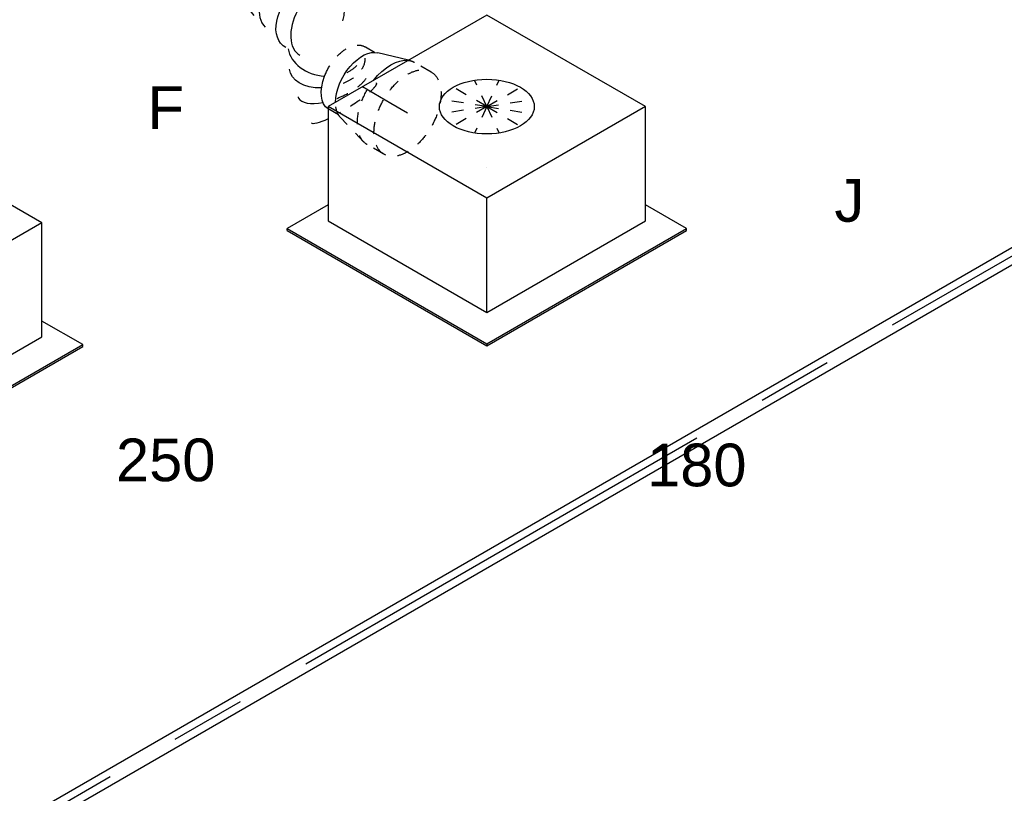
# Model space of a CAD drawing. Extents: x -238422 to 258194, y -34825 to 126331.
# Tile 102 of 239: x -17898 to -15822, y -23377 to -21745. Entities that reach past the tile are written whole.
import ezdxf
from ezdxf.enums import TextEntityAlignment as Align

# ---------------------------------------------------------------- set-up
doc = ezdxf.new("R2010")
doc.units = 0
doc.header["$LTSCALE"] = 50
doc.linetypes.add('CENTER2', pattern=[28.575, 19.05, -3.175, 3.175, -3.175])
doc.linetypes.add('STREEPJES', pattern=[0.1, 0.05, -0.05])
doc.layers.get('0').update_dxf_attribs({"linetype": 'CONTINUOUS'})
for name, color, linetype in [('WL524---_D', 153, 'CONTINUOUS'), ('WL524---_HARTLIJN', 8, 'CONTINUOUS'), ('WL570---_RETOUR_RST', 2, 'CONTINUOUS'), ('WL570---_RETOUR_RST_HL', 1, 'CONTINUOUS'), ('WL570---_TOEVOER', 3, 'CONTINUOUS'), ('WL570---_TOEVOER_RST', 2, 'CONTINUOUS'), ('WL570---_TOEVOER_RST_HL', 1, 'CONTINUOUS'), ('WM570---_RETOUR_RST_PR', 1, 'CONTINUOUS'), ('WM570---_TOEVOER_PR', 1, 'CONTINUOUS'), ('WM570---_TOEVOER_RST_PR', 1, 'CONTINUOUS')]:
    doc.layers.add(name, color=color, linetype=linetype)
doc.styles.add('BURO-018', font='ARIAL.TTF', dxfattribs={"height": 90})

# ---------------------------------------------------------------- blocks, each defined once
blk = doc.blocks.new('*U1412')
at = {"color": 0, "ltscale": 10}
for p, q in [((12.1, 16, 1290), (4094.4, 16, 1290)), ((14.6, -16, 1290), (4094.4, -16, 1290))]:
    blk.add_line(p, q, dxfattribs=at)
at = {"layer": 'WL524---_HARTLIJN', "linetype": 'CENTER2'}
blk.add_line((0, 0, 1290), (4109.4, 0, 1290), dxfattribs=at)
at = {"layer": 'WL524---_D', "color": 1, "style": 'BURO-018'}
blk.add_attdef('POSNR', text='', height=90, dxfattribs=at).set_placement((0, 0), align=Align.MIDDLE)
blk = doc.blocks.new('*U1611')
at = {"color": 0, "ltscale": 10}
for p, q in [((-225.4, 278.6, 3767.1), (-345.8, 70, 3767.1)), ((160.8, 278.6, 3767.1), (-225.4, 278.6, 3767.1)), ((-32.3, -55.9, 3767.1), (-225.4, 278.6, 3767.1)), ((354, -55.9, 3767.1), (160.8, 278.6, 3767.1)), ((-430.7, 95.5, 3767.1), (-428.7, 99, 3767.1)), ((-430.7, 95.5, 3767.1), (-187.8, -325.3, 3767.1)), ((-329, 99, 3767.1), (-428.7, 99, 3767.1)), ((-428.7, 99, 3767.1), (-185.8, -321.7, 3767.1)), ((-345.8, 70, 3767.1), (-152.7, -264.5, 3767.1)), ((-152.7, -264.5, 3767.1), (-32.3, -55.9, 3767.1)), ((354, -55.9, 3767.1), (-32.3, -55.9, 3767.1)), ((233.5, -264.5, 3767.1), (354, -55.9, 3767.1)), ((300.1, -321.7, 3767.1), (250.3, -235.5, 3767.1)), ((-152.7, -264.5, 3767.1), (233.5, -264.5, 3767.1)), ((-185.8, -321.7, 3767.1), (-187.8, -325.3, 3767.1)), ((-187.8, -325.3, 3767.1), (298, -325.3, 3767.1)), ((-185.8, -321.7, 3767.1), (300.1, -321.7, 3767.1)), ((298, -325.3, 3767.1), (300.1, -321.7, 3767.1))]:
    blk.add_line(p, q, dxfattribs=at)
at = {"color": 8, "linetype": 'STREEPJES', "ltscale": 10}
for q in [(-11.9, 172.6, 3767.1), (23.5, 182.1, 3767.1), (69.8, 172.6, 3767.1), (-26.8, 146.7, 3767.1), (114.6, 146.7, 3767.1), (-17.4, 111.4, 3767.1), (14, 76, 3767.1), (58.8, 50.1, 3767.1), (105.1, 40.7, 3767.1), (140.5, 50.1, 3767.1), (155.4, 76, 3767.1), (145.9, 111.4, 3767.1)]:
    blk.add_line((64.3, 111.4, 3767.1), q, dxfattribs=at)
at = {"color": 0, "ltscale": 10}
blk.add_ellipse((64.3, 111.4, 3767.1), major_axis=(86.6, -50), ratio=0.57735, dxfattribs=at)
at = {"layer": 'WL570---_TOEVOER_RST_HL', "linetype": 'CENTER2'}
blk.add_circle((0, 0, 3767.1), 0.075, dxfattribs=at)
at = {"layer": 'WL570---_TOEVOER_RST', "color": 1, "style": 'BURO-018'}
for tag in ['MC', 'Q']:
    blk.add_attdef(tag, text='', height=90, dxfattribs=at).set_placement((0, 0), align=Align.MIDDLE)
at = {"layer": 'WM570---_TOEVOER_RST_PR', "color": 1, "style": 'BURO-018'}
blk.add_attdef('POSNR', text='', height=90, dxfattribs=at).set_placement((0, 0), align=Align.MIDDLE)
blk = doc.blocks.new('*U1624')
at = {"color": 8, "linetype": 'STREEPJES', "ltscale": 10}
for p, q in [((-40.4, 100, 3919.2), (0, 100, 3919.2)), ((9.6, 98.6, 3919.2), (77.2, 78.9, 3919.2)), ((84, 76, 3919.2), (107.7, 76, 3919.2)), ((107.7, 76, 3919.2), (108.8, 76, 3919.2)), ((107.7, 76, 3919.2), (108.8, 76, 3919.2)), ((106, -76, 3919.2), (107.7, -76, 3919.2)), ((-40.4, -100, 3919.2), (0, -100, 3919.2)), ((9.6, -98.6, 3919.2), (13.5, -97.5, 3919.2))]:
    blk.add_line(p, q, dxfattribs=at)
at = {"color": 0, "ltscale": 10}
for p, q in [((13.5, -97.5, 3919.2), (77.2, -78.9, 3919.2)), ((84, -76, 3919.2), (106, -76, 3919.2))]:
    blk.add_line(p, q, dxfattribs=at)
at = {"color": 8, "linetype": 'STREEPJES', "ltscale": 10, "extrusion": (7.43708e-18, -5.9805e-17, -1)}
for centre, major_axis, start_param, end_param in [((-40.4, 0, 3919.2), (0, 100), 0, 6.280044), ((0, 0, 3919.2), (0, 100), 0, 1.810949), ((0, 0, 3919.2), (0, 100), 0, 1.810949), ((0, 0, 3919.2), (0, 100), 0, 1.810949), ((69.6, 0, 3919.2), (0, 80), 0.166759, 0.789148), ((69.6, 0, 3919.2), (0, 80), 0.166759, 0.789148), ((107.7, 0, 3919.2), (0, 76), 1.299425, 3.141593), ((107.7, 0, 3919.2), (0, 76), 1.299425, 3.141593), ((0, 0, 3919.2), (0, 100), 2.90144, 3.141593), ((0, 0, 3919.2), (0, 100), 2.90144, 3.141593), ((0, 0, 3919.2), (0, 100), 2.90144, 3.141593)]:
    blk.add_ellipse(centre, major_axis=major_axis, ratio=0.57735, start_param=start_param, end_param=end_param, dxfattribs=at)
at = {"color": 0, "ltscale": 10, "extrusion": (7.43708e-18, -5.9805e-17, -1)}
for centre, major_axis, start_param, end_param in [((107.7, 0, 3919.2), (0, 76), 0.025636, 1.299425), ((107.7, 0, 3919.2), (0, 76), 0.025636, 1.299425), ((69.6, 0, 3919.2), (0, 80), 0.789148, 2.974833), ((69.6, 0, 3919.2), (0, 80), 0.789148, 2.974833), ((0, 0, 3919.2), (0, 100), 1.810949, 2.90144), ((0, 0, 3919.2), (0, 100), 1.810949, 2.90144), ((0, 0, 3919.2), (0, 100), 1.810949, 2.90144)]:
    blk.add_ellipse(centre, major_axis=major_axis, ratio=0.57735, start_param=start_param, end_param=end_param, dxfattribs=at)
at = {"layer": 'WL570---_TOEVOER_RST_HL', "linetype": 'CENTER2'}
for p, q in [((-40.4, 0, 3919.2), (0, 0, 3919.2)), ((0, 0, 3919.2), (69.6, 0, 3919.2))]:
    blk.add_line(p, q, dxfattribs=at)
blk.add_circle((69.6, 0, 3919.2), 0.075, dxfattribs=at)
at = {"layer": 'WM570---_TOEVOER_RST_PR', "color": 1, "style": 'BURO-018'}
blk.add_attdef('POSNR', text='', height=90, dxfattribs=at).set_placement((0, 0), align=Align.MIDDLE)
blk = doc.blocks.new('*U1626')
at = {"color": 0, "ltscale": 10}
blk.add_line((156.9, 63.8, 4309.8), (155.7, 64.1, 4309.8), dxfattribs=at)
at = {"color": 0, "ltscale": 10, "extrusion": (3.41963e-17, -1.97432e-17, -1)}
for centre, major_axis, ratio, start_param, end_param in [((73.1, 0, 4309.8), (8.5, 79.9), 0.493276, 3.193775, 6.335367), ((193.1, -37.3, 4309.8), (36.1, 71.7), 0.079972, 3.148024, 6.289617), ((803.8, 23.3, 4309.8), (-80.2, -2.5), 0.168932, 2.176412, 3.154059), ((221.4, -54.6, 4309.8), (41.6, 68.3), 0.032422, 0, 3.141593), ((291.1, -99.1, 4309.8), (45.2, 66), 0.10701, 0, 3.141593), ((792.7, -66.1, 4309.8), (75.9, -26.2), 0.621628, 4.984436, 6.356067), ((349, -138.7, 4309.8), (45.2, 66), 0.10701, 0, 3.141593), ((779.8, -175.4, 4309.8), (-74.2, -31.3), 0.663395, 3.036911, 6.178504), ((550, -248.2, 4309.8), (-28.3, -75.3), 0.222407, 6.260852, 9.402445), ((680.4, -282.7, 4309.8), (-10.4, -79.9), 0.470013, 6.222015, 9.363608), ((748.6, -282.7, 4309.8), (7.3, -79.9), 0.629167, 6.225809, 8.701789), ((773.9, -278.1, 4309.8), (27.9, -75.6), 0.729307, 6.157106, 8.580711), ((794.9, -258.9, 4309.8), (-75.3, 29.1), 0.805475, 2.953556, 5.958638)]:
    blk.add_ellipse(centre, major_axis=major_axis, ratio=ratio, start_param=start_param, end_param=end_param, dxfattribs=at)
at = {"color": 0, "ltscale": 10}
for centre, major_axis, ratio, start_param, end_param in [((0, 0, 4309.8), (0, -80), 0.57735, 3.141593, 6.283185), ((23, 0, 4309.8), (0, -80), 0.57735, 3.141593, 6.283185), ((132.7, -12.8, 4309.8), (-23.6, -76.7), 0.298162, 3.167753, 6.257025), ((801.8, -24.5, 4309.8), (79.6, -10.3), 0.413913, 0.035836, 1.104674), ((801.8, -24.5, 4309.8), (79.6, -10.3), 0.413913, 6.24735, 6.319021), ((777.2, -98.1, 4309.8), (65.1, -47.4), 0.772594, 0.20433, 1.613136), ((402, -174.9, 4309.8), (-40.5, -69.2), 0.008371, 0.000589, 3.142181), ((428, -187.8, 4309.8), (-35.5, -71.7), 0.090431, 3.141593, 6.283185), ((765.8, -152.9, 4309.8), (67.9, 42.3), 0.606132, 3.141593, 6.283185), ((471.3, -209.2, 4309.8), (-35.5, -71.7), 0.090431, 3.141593, 6.283185), ((765.8, -152.9, 4309.8), (67.9, 42.3), 0.606132, 1.902287, 3.141593), ((585.9, -257.7, 4309.8), (-20.5, -77.3), 0.346707, 3.141593, 6.283185), ((614.1, -265.2, 4309.8), (-20.5, -77.3), 0.346707, 3.141593, 6.283185), ((714.7, -282.7, 4309.8), (0, -80), 0.57735, 3.37715, 6.283185), ((790.1, -217.1, 4309.8), (77.7, 19.2), 0.713817, 3.141593, 6.283185), ((765.1, -279.7, 4309.8), (14.5, -78.7), 0.675936, 4.081666, 6.283185), ((787, -270.4, 4309.8), (-54.9, 59.2), 0.796278, 0.607015, 2.963628), ((796.9, -244.5, 4309.8), (80.5, 4.3), 0.757175, 3.285667, 6.139111), ((796.9, -244.5, 4309.8), (80.5, 4.3), 0.757175, 6.139111, 6.42726), ((787, -270.4, 4309.8), (-54.9, 59.2), 0.796278, 2.963628, 3.319557)]:
    blk.add_ellipse(centre, major_axis=major_axis, ratio=ratio, start_param=start_param, end_param=end_param, dxfattribs=at)
at = {"color": 8, "linetype": 'STREEPJES', "ltscale": 10, "extrusion": (3.41963e-17, -1.97432e-17, -1)}
for centre, major_axis, ratio, start_param, end_param in [((803.8, 23.3, 4309.8), (-80.2, -2.5), 0.168932, 0.012467, 1.811904), ((792.7, -66.1, 4309.8), (75.9, -26.2), 0.621628, 3.214474, 4.472025)]:
    blk.add_ellipse(centre, major_axis=major_axis, ratio=ratio, start_param=start_param, end_param=end_param, dxfattribs=at)
at = {"color": 8, "linetype": 'STREEPJES', "ltscale": 10}
for centre, major_axis, ratio, start_param, end_param in [((801.8, -24.5, 4309.8), (79.6, -10.3), 0.413913, 1.503028, 3.105757), ((777.2, -98.1, 4309.8), (65.1, -47.4), 0.772594, 2.236291, 2.901484)]:
    blk.add_ellipse(centre, major_axis=major_axis, ratio=ratio, start_param=start_param, end_param=end_param, dxfattribs=at)
at = {"layer": 'WM570---_TOEVOER_PR', "color": 1, "style": 'BURO-018'}
blk.add_attdef('POSNR', text='', height=90, dxfattribs=at).set_placement((0, 0), align=Align.MIDDLE)
blk = doc.blocks.new('*U1804')
at = {"color": 0, "ltscale": 10}
for p, q in [((-225.4, 278.6, 3420.7), (-345.8, 70, 3420.7)), ((160.8, 278.6, 3420.7), (-225.4, 278.6, 3420.7)), ((-32.3, -55.9, 3420.7), (-225.4, 278.6, 3420.7)), ((354, -55.9, 3420.7), (160.8, 278.6, 3420.7)), ((-430.7, 95.5, 3420.7), (-428.7, 99, 3420.7)), ((-430.7, 95.5, 3420.7), (-187.8, -325.3, 3420.7)), ((-329, 99, 3420.7), (-428.7, 99, 3420.7)), ((-428.7, 99, 3420.7), (-185.8, -321.7, 3420.7)), ((-345.8, 70, 3420.7), (-152.7, -264.5, 3420.7)), ((-152.7, -264.5, 3420.7), (-32.3, -55.9, 3420.7)), ((354, -55.9, 3420.7), (-32.3, -55.9, 3420.7)), ((233.5, -264.5, 3420.7), (354, -55.9, 3420.7)), ((300.1, -321.7, 3420.7), (250.3, -235.5, 3420.7)), ((-152.7, -264.5, 3420.7), (233.5, -264.5, 3420.7)), ((-185.8, -321.7, 3420.7), (-187.8, -325.3, 3420.7)), ((-187.8, -325.3, 3420.7), (298, -325.3, 3420.7)), ((-185.8, -321.7, 3420.7), (300.1, -321.7, 3420.7)), ((298, -325.3, 3420.7), (300.1, -321.7, 3420.7))]:
    blk.add_line(p, q, dxfattribs=at)
at = {"color": 8, "linetype": 'STREEPJES', "ltscale": 10}
for q in [(-11.9, 172.6, 3420.7), (23.5, 182.1, 3420.7), (69.8, 172.6, 3420.7), (-26.8, 146.7, 3420.7), (114.6, 146.7, 3420.7), (-17.4, 111.4, 3420.7), (14, 76, 3420.7), (58.8, 50.1, 3420.7), (105.1, 40.7, 3420.7), (140.5, 50.1, 3420.7), (155.4, 76, 3420.7), (145.9, 111.4, 3420.7)]:
    blk.add_line((64.3, 111.4, 3420.7), q, dxfattribs=at)
at = {"color": 0, "ltscale": 10}
blk.add_ellipse((64.3, 111.4, 3420.7), major_axis=(86.6, -50), ratio=0.57735, dxfattribs=at)
at = {"layer": 'WL570---_RETOUR_RST_HL', "linetype": 'CENTER2'}
blk.add_circle((0, 0, 3420.7), 0.075, dxfattribs=at)
at = {"layer": 'WL570---_RETOUR_RST', "color": 1, "style": 'BURO-018'}
for tag in ['MC', 'Q']:
    blk.add_attdef(tag, text='', height=90, dxfattribs=at).set_placement((0, 0), align=Align.MIDDLE)
at = {"layer": 'WM570---_RETOUR_RST_PR', "color": 1, "style": 'BURO-018'}
blk.add_attdef('POSNR', text='', height=90, dxfattribs=at).set_placement((0, 0), align=Align.MIDDLE)

msp = doc.modelspace()

# ---------------------------------------------------------------- block references
at = {"layer": 'WL524---_D', "rotation": 29.99999999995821}
msp.add_blockref('*U1412', (-18532.76469, -23817.84283, -1290.02124), dxfattribs=at)
at = {"layer": 'WL570---_RETOUR_RST'}
ref = msp.add_blockref('*U1804', (-18186.28207, -22302.02949, -3420.71464), dxfattribs=dict(at, rotation=29.99999999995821))
ref.add_attrib('Q', '250', dxfattribs={"color": 1, "height": 90, "style": 'BURO-018'}).set_placement((-17590.55353, -22673.53544), align=Align.MIDDLE)
ref.add_attrib('MC', 'F', dxfattribs={"color": 1, "height": 90, "style": 'BURO-018'}).set_placement((-17590.55353, -21930.52355), align=Align.MIDDLE)
at = {"layer": 'WL570---_TOEVOER', "rotation": 209.9999999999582}
msp.add_blockref('*U1626', (-16530.42179, -21498.80566, -4309.82745), dxfattribs=at)
at = {"layer": 'WL570---_TOEVOER_RST'}
ref = msp.add_blockref('*U1611', (-16913.4268, -22057.11693, -3767.07332), dxfattribs=dict(at, rotation=29.99999999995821))
ref.add_attrib('Q', '180', dxfattribs={"color": 1, "height": 90, "style": 'BURO-018'}).set_placement((-16470.63289, -22684.27005), align=Align.MIDDLE)
ref.add_attrib('MC', 'J', dxfattribs={"color": 1, "height": 90, "style": 'BURO-018'}).set_placement((-16148.8993, -22127.01114), align=Align.MIDDLE)
at = {"layer": 'WL570---_TOEVOER_RST', "rotation": 150.0000000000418}
msp.add_blockref('*U1624', (-17115.65934, -21921.98674, -3919.20511), dxfattribs=at)

doc.saveas('drawing.dxf')
